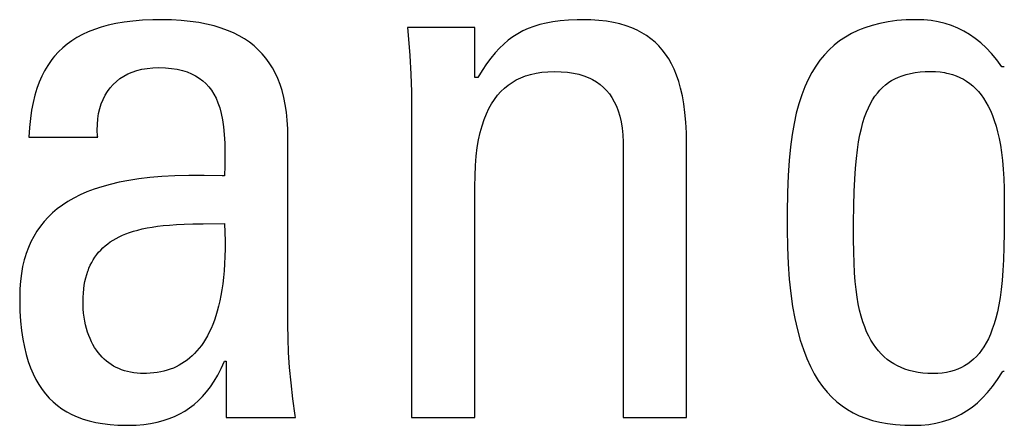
# Model space of a CAD drawing. Extents: x -837 to -216, y -123 to 601.
# Tile 18 of 136: x -555.62 to -552.7, y 162.01 to 163.22. Entities that reach past the tile are written whole.
import ezdxf

# ---------------------------------------------------------------- set-up
doc = ezdxf.new("R2010")
doc.units = 0
doc.header["$LTSCALE"] = 23.1
doc.layers.add('HEATSINK_AM_0', color=7, linetype='CONTINUOUS')

msp = doc.modelspace()

# ---------------------------------------------------------------- linework, layer by layer
at = {"layer": 'HEATSINK_AM_0', "color": 7}
for p, q in [((-555.315, 163.21), (-555.3395, 163.2059)), ((-555.2887, 163.2133), (-555.315, 163.21)), ((-555.2603, 163.2157), (-555.2887, 163.2133)), ((-555.2297, 163.217), (-555.2603, 163.2157)), ((-555.2052, 163.2173), (-555.2297, 163.217)), ((-555.1745, 163.2167), (-555.2052, 163.2173)), ((-555.1457, 163.2151), (-555.1745, 163.2167)), ((-555.1188, 163.2124), (-555.1457, 163.2151)), ((-555.0936, 163.2088), (-555.1188, 163.2124)), ((-555.0701, 163.2042), (-555.0936, 163.2088)), ((-554.0632, 163.2074), (-554.082, 163.2028)), ((-554.0429, 163.2112), (-554.0632, 163.2074)), ((-554.021, 163.2141), (-554.0429, 163.2112)), ((-553.9969, 163.2161), (-554.021, 163.2141)), ((-553.9704, 163.2172), (-553.9969, 163.2161)), ((-553.9556, 163.2173), (-553.9704, 163.2172)), ((-553.93, 163.2167), (-553.9556, 163.2173)), ((-553.9061, 163.2151), (-553.93, 163.2167)), ((-553.8839, 163.2125), (-553.9061, 163.2151)), ((-553.8632, 163.2089), (-553.8839, 163.2125)), ((-553.8439, 163.2045), (-553.8632, 163.2089)), ((-553.0484, 163.211), (-553.073, 163.2063)), ((-553.0224, 163.2145), (-553.0484, 163.211)), ((-552.9946, 163.2166), (-553.0224, 163.2145)), ((-552.965, 163.2173), (-552.9946, 163.2166)), ((-552.942, 163.2166), (-552.965, 163.2173)), ((-552.9201, 163.2144), (-552.942, 163.2166)), ((-552.8993, 163.2109), (-552.9201, 163.2144)), ((-552.8793, 163.2061), (-552.8993, 163.2109)), ((-555.4216, 163.1813), (-555.4388, 163.1733)), ((-555.4032, 163.1886), (-555.4216, 163.1813)), ((-555.3834, 163.1951), (-555.4032, 163.1886)), ((-555.3622, 163.2009), (-555.3834, 163.1951)), ((-555.3395, 163.2059), (-555.3622, 163.2009)), ((-555.0481, 163.1988), (-555.0701, 163.2042)), ((-555.0275, 163.1926), (-555.0481, 163.1988)), ((-555.0083, 163.1856), (-555.0275, 163.1926)), ((-554.9903, 163.1778), (-555.0083, 163.1856)), ((-554.2743, 163.1944), (-554.4738, 163.1944)), ((-554.4738, 163.1944), (-554.4718, 163.1712)), ((-554.2743, 163.0453), (-554.2743, 163.1944)), ((-554.1318, 163.1839), (-554.1468, 163.1757)), ((-554.1161, 163.1911), (-554.1318, 163.1839)), ((-554.0996, 163.1974), (-554.1161, 163.1911)), ((-554.082, 163.2028), (-554.0996, 163.1974)), ((-553.8259, 163.1992), (-553.8439, 163.2045)), ((-553.8091, 163.1931), (-553.8259, 163.1992)), ((-553.7933, 163.1861), (-553.8091, 163.1931)), ((-553.7786, 163.1784), (-553.7933, 163.1861)), ((-553.7716, 163.1743), (-553.7786, 163.1784)), ((-553.138, 163.1852), (-553.1572, 163.1759)), ((-553.128, 163.1894), (-553.138, 163.1852)), ((-553.1176, 163.1934), (-553.128, 163.1894)), ((-553.096, 163.2004), (-553.1176, 163.1934)), ((-553.073, 163.2063), (-553.096, 163.2004)), ((-552.8601, 163.1999), (-552.8793, 163.2061)), ((-552.8416, 163.1924), (-552.8601, 163.1999)), ((-552.8237, 163.1835), (-552.8416, 163.1924)), ((-552.8064, 163.1732), (-552.8237, 163.1835)), ((-555.47, 163.155), (-555.4841, 163.1448)), ((-555.4549, 163.1645), (-555.47, 163.155)), ((-555.4388, 163.1733), (-555.4549, 163.1645)), ((-554.9735, 163.1693), (-554.9903, 163.1778)), ((-554.9578, 163.1601), (-554.9735, 163.1693)), ((-554.9432, 163.1501), (-554.9578, 163.1601)), ((-554.9296, 163.1395), (-554.9432, 163.1501)), ((-554.4718, 163.1712), (-554.4675, 163.1108)), ((-554.1751, 163.1564), (-554.1886, 163.1451)), ((-554.1612, 163.1666), (-554.1751, 163.1564)), ((-554.1468, 163.1757), (-554.1612, 163.1666)), ((-553.7648, 163.1699), (-553.7716, 163.1743)), ((-553.7519, 163.1606), (-553.7648, 163.1699)), ((-553.7399, 163.1504), (-553.7519, 163.1606)), ((-553.7287, 163.1395), (-553.7399, 163.1504)), ((-553.1921, 163.1541), (-553.2081, 163.1415)), ((-553.1752, 163.1656), (-553.1921, 163.1541)), ((-553.1572, 163.1759), (-553.1752, 163.1656)), ((-552.7896, 163.1615), (-552.8064, 163.1732)), ((-552.7732, 163.1482), (-552.7896, 163.1615)), ((-555.5096, 163.122), (-555.5211, 163.1093)), ((-555.4972, 163.1338), (-555.5096, 163.122)), ((-555.4841, 163.1448), (-555.4972, 163.1338)), ((-554.917, 163.1281), (-554.9296, 163.1395)), ((-554.9052, 163.1159), (-554.917, 163.1281)), ((-554.2017, 163.1326), (-554.2145, 163.1186)), ((-554.1886, 163.1451), (-554.2017, 163.1326)), ((-553.7182, 163.1276), (-553.7287, 163.1395)), ((-553.7084, 163.1148), (-553.7182, 163.1276)), ((-553.2231, 163.1278), (-553.2372, 163.1129)), ((-553.2081, 163.1415), (-553.2231, 163.1278)), ((-552.7571, 163.1333), (-552.7732, 163.1482)), ((-552.7413, 163.1166), (-552.7571, 163.1333)), ((-555.5318, 163.0958), (-555.5417, 163.0813)), ((-555.5265, 163.1027), (-555.5318, 163.0958)), ((-555.5211, 163.1093), (-555.5265, 163.1027)), ((-554.8944, 163.103), (-554.9052, 163.1159)), ((-554.8843, 163.0893), (-554.8944, 163.103)), ((-554.4675, 163.1108), (-554.4645, 163.0552)), ((-554.2272, 163.1031), (-554.2398, 163.0859)), ((-554.2145, 163.1186), (-554.2272, 163.1031)), ((-553.6993, 163.101), (-553.7084, 163.1148)), ((-553.6909, 163.0861), (-553.6993, 163.101)), ((-553.2505, 163.0968), (-553.2629, 163.0793)), ((-553.2372, 163.1129), (-553.2505, 163.0968)), ((-552.7257, 163.0979), (-552.7413, 163.1166)), ((-552.7105, 163.0774), (-552.7257, 163.0979)), ((-555.5509, 163.0659), (-555.5593, 163.0494)), ((-555.5417, 163.0813), (-555.5509, 163.0659)), ((-555.3037, 163.0561), (-555.2907, 163.0617)), ((-555.2907, 163.0617), (-555.2768, 163.0664)), ((-555.2768, 163.0664), (-555.262, 163.0701)), ((-555.262, 163.0701), (-555.2463, 163.0729)), ((-555.2463, 163.0729), (-555.2297, 163.0745)), ((-555.2297, 163.0745), (-555.2121, 163.0751)), ((-555.2121, 163.0751), (-555.1923, 163.0745)), ((-555.1923, 163.0745), (-555.1742, 163.0729)), ((-555.1742, 163.0729), (-555.1575, 163.0703)), ((-555.1575, 163.0703), (-555.1422, 163.0667)), ((-555.1422, 163.0667), (-555.1281, 163.0623)), ((-555.1281, 163.0623), (-555.115, 163.057)), ((-554.8751, 163.0748), (-554.8843, 163.0893)), ((-554.8667, 163.0593), (-554.8751, 163.0748)), ((-554.2524, 163.0667), (-554.2651, 163.0453)), ((-554.2398, 163.0859), (-554.2524, 163.0667)), ((-554.0928, 163.0587), (-554.0757, 163.0614)), ((-554.0757, 163.0614), (-554.0575, 163.063)), ((-554.0575, 163.063), (-554.0381, 163.0636)), ((-554.0381, 163.0636), (-554.0179, 163.063)), ((-554.0179, 163.063), (-553.9993, 163.0614)), ((-553.9993, 163.0614), (-553.982, 163.0588)), ((-553.6831, 163.0701), (-553.6909, 163.0861)), ((-553.676, 163.0527), (-553.6831, 163.0701)), ((-553.2629, 163.0793), (-553.2745, 163.0604)), ((-552.9681, 163.0603), (-552.9536, 163.0621)), ((-552.9536, 163.0621), (-552.9381, 163.0632)), ((-552.9381, 163.0632), (-552.9215, 163.0636)), ((-552.9215, 163.0636), (-552.9073, 163.0632)), ((-552.9073, 163.0632), (-552.8938, 163.0621)), ((-552.8938, 163.0621), (-552.881, 163.0602)), ((-552.7036, 163.0774), (-552.7105, 163.0774)), ((-555.5593, 163.0494), (-555.5669, 163.0318)), ((-555.3473, 163.025), (-555.3377, 163.0341)), ((-555.3377, 163.0341), (-555.3272, 163.0423)), ((-555.3272, 163.0423), (-555.3159, 163.0496)), ((-555.3159, 163.0496), (-555.3037, 163.0561)), ((-555.115, 163.057), (-555.103, 163.0509)), ((-555.103, 163.0509), (-555.092, 163.044)), ((-555.092, 163.044), (-555.0818, 163.0362)), ((-555.0818, 163.0362), (-555.0725, 163.0277)), ((-554.8591, 163.0428), (-554.8667, 163.0593)), ((-554.8523, 163.0253), (-554.8591, 163.0428)), ((-554.4645, 163.0552), (-554.4628, 163.003)), ((-554.2651, 163.0453), (-554.2743, 163.0453)), ((-554.1641, 163.0312), (-554.1515, 163.0385)), ((-554.1515, 163.0385), (-554.1382, 163.0449)), ((-554.1382, 163.0449), (-554.124, 163.0504)), ((-554.124, 163.0504), (-554.1165, 163.0529)), ((-554.1165, 163.0529), (-554.1089, 163.055)), ((-554.1089, 163.055), (-554.0928, 163.0587)), ((-553.982, 163.0588), (-553.9661, 163.0553)), ((-553.9661, 163.0553), (-553.9513, 163.0508)), ((-553.9513, 163.0508), (-553.9377, 163.0456)), ((-553.9377, 163.0456), (-553.9312, 163.0426)), ((-553.9312, 163.0426), (-553.925, 163.0395)), ((-553.925, 163.0395), (-553.9134, 163.0326)), ((-553.9134, 163.0326), (-553.9026, 163.0249)), ((-553.6696, 163.0339), (-553.676, 163.0527)), ((-553.6639, 163.0136), (-553.6696, 163.0339)), ((-553.2854, 163.04), (-553.2954, 163.0178)), ((-553.2745, 163.0604), (-553.2854, 163.04)), ((-553.0474, 163.0304), (-553.0427, 163.0335)), ((-553.0427, 163.0335), (-553.0379, 163.0364)), ((-553.0379, 163.0364), (-553.028, 163.0419)), ((-553.028, 163.0419), (-553.0174, 163.0468)), ((-553.0174, 163.0468), (-553.0062, 163.0511)), ((-553.0062, 163.0511), (-552.9943, 163.0548)), ((-552.9943, 163.0548), (-552.9816, 163.0578)), ((-552.9816, 163.0578), (-552.9681, 163.0603)), ((-552.881, 163.0602), (-552.8748, 163.059)), ((-552.8748, 163.059), (-552.8687, 163.0576)), ((-552.8687, 163.0576), (-552.8571, 163.0543)), ((-552.8571, 163.0543), (-552.8459, 163.0503)), ((-552.8459, 163.0503), (-552.8353, 163.0457)), ((-552.8353, 163.0457), (-552.8251, 163.0405)), ((-552.8251, 163.0405), (-552.8154, 163.0345)), ((-552.8154, 163.0345), (-552.8061, 163.0279)), ((-555.5738, 163.013), (-555.5799, 162.9929)), ((-555.5669, 163.0318), (-555.5738, 163.013)), ((-555.3712, 162.993), (-555.3641, 163.0045)), ((-555.3641, 163.0045), (-555.3561, 163.0152)), ((-555.3561, 163.0152), (-555.3473, 163.025)), ((-555.0725, 163.0277), (-555.0639, 163.0183)), ((-555.0639, 163.0183), (-555.056, 163.0079)), ((-555.056, 163.0079), (-555.0488, 162.9965)), ((-554.8463, 163.0067), (-554.8523, 163.0253)), ((-554.8412, 162.9868), (-554.8463, 163.0067)), ((-554.4628, 163.003), (-554.4623, 162.9536)), ((-554.2072, 162.9929), (-554.1974, 163.0039)), ((-554.1974, 163.0039), (-554.1869, 163.0139)), ((-554.1869, 163.0139), (-554.1758, 163.023)), ((-554.1758, 163.023), (-554.1641, 163.0312)), ((-553.9026, 163.0249), (-553.8927, 163.0164)), ((-553.8927, 163.0164), (-553.8836, 163.0071)), ((-553.8836, 163.0071), (-553.8753, 162.9969)), ((-553.6588, 162.9915), (-553.6639, 163.0136)), ((-553.2954, 163.0178), (-553.3047, 162.9939)), ((-553.0802, 162.9996), (-553.0727, 163.0083)), ((-553.0727, 163.0083), (-553.0647, 163.0163)), ((-553.0647, 163.0163), (-553.0563, 163.0237)), ((-553.0563, 163.0237), (-553.0474, 163.0304)), ((-552.8061, 163.0279), (-552.7972, 163.0207)), ((-552.7972, 163.0207), (-552.7887, 163.0126)), ((-552.7887, 163.0126), (-552.7805, 163.0039)), ((-552.7805, 163.0039), (-552.7727, 162.9944)), ((-555.5799, 162.9929), (-555.5852, 162.9714)), ((-555.3827, 162.9676), (-555.3774, 162.9807)), ((-555.3774, 162.9807), (-555.3712, 162.993)), ((-555.0488, 162.9965), (-555.0423, 162.984)), ((-555.0423, 162.984), (-555.0365, 162.9703)), ((-554.8369, 162.9657), (-554.8412, 162.9868)), ((-554.2249, 162.9677), (-554.2164, 162.9808)), ((-554.2164, 162.9808), (-554.2072, 162.9929)), ((-553.8753, 162.9969), (-553.8677, 162.9859)), ((-553.8677, 162.9859), (-553.8608, 162.9738)), ((-553.8608, 162.9738), (-553.8546, 162.9607)), ((-553.6546, 162.9676), (-553.6588, 162.9915)), ((-553.3047, 162.9939), (-553.3131, 162.968)), ((-553.1007, 162.9684), (-553.0942, 162.9797)), ((-553.0942, 162.9797), (-553.0874, 162.9901)), ((-553.0874, 162.9901), (-553.0802, 162.9996)), ((-552.7727, 162.9944), (-552.7652, 162.984)), ((-552.7652, 162.984), (-552.7581, 162.9728)), ((-555.5896, 162.9483), (-555.5931, 162.9236)), ((-555.5852, 162.9714), (-555.5896, 162.9483)), ((-555.3906, 162.9387), (-555.3871, 162.9536)), ((-555.3871, 162.9536), (-555.3827, 162.9676)), ((-555.0365, 162.9703), (-555.0313, 162.9552)), ((-555.0313, 162.9552), (-555.0268, 162.9385)), ((-554.8335, 162.9431), (-554.8369, 162.9657)), ((-554.4623, 162.9536), (-554.4623, 162.0363)), ((-554.2403, 162.9378), (-554.2329, 162.9534)), ((-554.2329, 162.9534), (-554.2249, 162.9677)), ((-553.8546, 162.9607), (-553.8492, 162.9464)), ((-553.8492, 162.9464), (-553.8445, 162.9309)), ((-553.6511, 162.9414), (-553.6546, 162.9676)), ((-553.3131, 162.968), (-553.3207, 162.94)), ((-553.1125, 162.9428), (-553.1068, 162.9561)), ((-553.1068, 162.9561), (-553.1007, 162.9684)), ((-552.7581, 162.9728), (-552.7514, 162.9606)), ((-552.7514, 162.9606), (-552.745, 162.9475)), ((-552.745, 162.9475), (-552.739, 162.9334)), ((-555.5931, 162.9236), (-555.5957, 162.8972)), ((-555.3943, 162.9066), (-555.3929, 162.9231)), ((-555.3929, 162.9231), (-555.3906, 162.9387)), ((-555.0268, 162.9385), (-555.0231, 162.9201)), ((-555.0231, 162.9201), (-555.02, 162.8997)), ((-554.831, 162.9189), (-554.8335, 162.9431)), ((-554.8296, 162.893), (-554.831, 162.9189)), ((-554.2531, 162.9026), (-554.247, 162.9209)), ((-554.247, 162.9209), (-554.2403, 162.9378)), ((-553.8445, 162.9309), (-553.8407, 162.914)), ((-553.6485, 162.9129), (-553.6511, 162.9414)), ((-553.3207, 162.94), (-553.3274, 162.9094)), ((-553.123, 162.9122), (-553.1179, 162.9281)), ((-553.1179, 162.9281), (-553.1125, 162.9428)), ((-552.739, 162.9334), (-552.7334, 162.9182)), ((-552.7334, 162.9182), (-552.7282, 162.9017)), ((-555.5957, 162.8972), (-555.5973, 162.8688)), ((-555.3945, 162.8892), (-555.3943, 162.9066)), ((-555.3935, 162.8711), (-555.3945, 162.8892)), ((-555.02, 162.8997), (-555.0178, 162.8767)), ((-554.8292, 162.8688), (-554.8296, 162.893)), ((-554.2585, 162.8826), (-554.2531, 162.9026)), ((-553.8407, 162.914), (-553.8376, 162.8956)), ((-553.8376, 162.8956), (-553.8355, 162.8756)), ((-553.6467, 162.8816), (-553.6485, 162.9129)), ((-553.3274, 162.9094), (-553.3332, 162.8762)), ((-553.132, 162.8755), (-553.1277, 162.8947)), ((-553.1277, 162.8947), (-553.123, 162.9122)), ((-552.7282, 162.9017), (-552.7234, 162.8841)), ((-555.5973, 162.8688), (-555.3933, 162.8688)), ((-555.3933, 162.8688), (-555.3935, 162.8711)), ((-555.0178, 162.8767), (-555.0164, 162.8507)), ((-554.8292, 162.3115), (-554.8292, 162.8688)), ((-554.2671, 162.8375), (-554.2631, 162.861)), ((-554.2631, 162.861), (-554.2585, 162.8826)), ((-553.8355, 162.8756), (-553.8343, 162.8539)), ((-553.646, 162.8471), (-553.6467, 162.8816)), ((-553.3332, 162.8762), (-553.3381, 162.8398)), ((-553.1359, 162.8543), (-553.132, 162.8755)), ((-552.7234, 162.8841), (-552.7191, 162.8651)), ((-552.7191, 162.8651), (-552.7153, 162.8447)), ((-555.0164, 162.8507), (-555.0159, 162.8206)), ((-554.2702, 162.812), (-554.2671, 162.8375)), ((-553.8343, 162.8539), (-553.8341, 162.8389)), ((-553.8341, 162.8389), (-553.8341, 162.0363)), ((-553.646, 162.0363), (-553.646, 162.8471)), ((-553.3381, 162.8398), (-553.342, 162.7997)), ((-553.1425, 162.8052), (-553.1394, 162.831)), ((-553.1394, 162.831), (-553.1359, 162.8543)), ((-552.7153, 162.8447), (-552.712, 162.8228)), ((-555.0159, 162.8206), (-555.0164, 162.784)), ((-554.2724, 162.7841), (-554.2702, 162.812)), ((-553.342, 162.7997), (-553.3449, 162.755)), ((-553.1452, 162.7763), (-553.1425, 162.8052)), ((-552.712, 162.8228), (-552.7092, 162.7992)), ((-552.7092, 162.7992), (-552.7069, 162.7737)), ((-555.0164, 162.784), (-555.0172, 162.7541)), ((-554.2738, 162.7537), (-554.2724, 162.7841)), ((-553.1473, 162.744), (-553.1452, 162.7763)), ((-552.7069, 162.7737), (-552.7052, 162.7461)), ((-555.3013, 162.7402), (-555.3297, 162.7348)), ((-555.2709, 162.7448), (-555.3013, 162.7402)), ((-555.2382, 162.7487), (-555.2709, 162.7448)), ((-555.2029, 162.7516), (-555.2382, 162.7487)), ((-555.1648, 162.7537), (-555.2029, 162.7516)), ((-555.1231, 162.7549), (-555.1648, 162.7537)), ((-555.077, 162.7551), (-555.1231, 162.7549)), ((-555.0243, 162.7543), (-555.077, 162.7551)), ((-555.0172, 162.7541), (-555.0243, 162.7543)), ((-554.2743, 162.722), (-554.2738, 162.7537)), ((-553.3449, 162.755), (-553.3469, 162.7041)), ((-553.149, 162.7073), (-553.1473, 162.744)), ((-552.7052, 162.7461), (-552.7041, 162.7159)), ((-555.4039, 162.7142), (-555.4254, 162.706)), ((-555.3808, 162.7217), (-555.4039, 162.7142)), ((-555.3561, 162.7286), (-555.3808, 162.7217)), ((-555.3297, 162.7348), (-555.3561, 162.7286)), ((-554.2743, 162.0363), (-554.2743, 162.722)), ((-552.7041, 162.7159), (-552.7036, 162.6819)), ((-555.4642, 162.6876), (-555.4817, 162.6776)), ((-555.4455, 162.6971), (-555.4642, 162.6876)), ((-555.4254, 162.706), (-555.4455, 162.6971)), ((-553.3469, 162.7041), (-553.3478, 162.6437)), ((-553.1502, 162.665), (-553.149, 162.7073)), ((-552.7036, 162.6819), (-552.7036, 162.6381)), ((-555.5131, 162.6556), (-555.5272, 162.6436)), ((-555.498, 162.6669), (-555.5131, 162.6556)), ((-555.4817, 162.6776), (-555.498, 162.6669)), ((-553.1507, 162.6154), (-553.1502, 162.665)), ((-555.5403, 162.6311), (-555.5523, 162.6179)), ((-555.5272, 162.6436), (-555.5403, 162.6311)), ((-553.3478, 162.6437), (-553.348, 162.5958)), ((-552.7036, 162.6381), (-552.7038, 162.5845)), ((-555.5635, 162.604), (-555.5737, 162.5894)), ((-555.5523, 162.6179), (-555.5635, 162.604)), ((-555.2744, 162.593), (-555.2611, 162.5962)), ((-555.2611, 162.5962), (-555.247, 162.5992)), ((-555.247, 162.5992), (-555.232, 162.6018)), ((-555.232, 162.6018), (-555.2159, 162.6041)), ((-555.2159, 162.6041), (-555.1986, 162.6061)), ((-555.1986, 162.6061), (-555.1799, 162.6078)), ((-555.1799, 162.6078), (-555.1595, 162.6092)), ((-555.1595, 162.6092), (-555.1369, 162.6102)), ((-555.1369, 162.6102), (-555.1113, 162.611)), ((-555.1113, 162.611), (-555.0808, 162.6114)), ((-555.0808, 162.6114), (-555.0172, 162.6119)), ((-555.0172, 162.6119), (-555.0161, 162.5859)), ((-553.348, 162.5958), (-553.3472, 162.5425)), ((-553.1507, 162.5662), (-553.1507, 162.6154)), ((-555.583, 162.574), (-555.5914, 162.5579)), ((-555.5737, 162.5894), (-555.583, 162.574)), ((-555.3477, 162.563), (-555.339, 162.5681)), ((-555.339, 162.5681), (-555.3297, 162.5729)), ((-555.3297, 162.5729), (-555.3199, 162.5774)), ((-555.3199, 162.5774), (-555.3095, 162.5817)), ((-555.3095, 162.5817), (-555.2985, 162.5858)), ((-555.2985, 162.5858), (-555.2868, 162.5895)), ((-555.2868, 162.5895), (-555.2744, 162.593)), ((-555.0161, 162.5859), (-555.0156, 162.5611)), ((-553.1503, 162.5277), (-553.1507, 162.5662)), ((-552.7038, 162.5845), (-552.7046, 162.5417)), ((-555.5989, 162.5409), (-555.6056, 162.523)), ((-555.5914, 162.5579), (-555.5989, 162.5409)), ((-555.3844, 162.5336), (-555.3779, 162.5401)), ((-555.3779, 162.5401), (-555.371, 162.5462)), ((-555.371, 162.5462), (-555.3637, 162.5521)), ((-555.3637, 162.5521), (-555.3559, 162.5577)), ((-555.3559, 162.5577), (-555.3477, 162.563)), ((-555.0156, 162.5374), (-555.0161, 162.5147)), ((-555.0156, 162.5611), (-555.0156, 162.5374)), ((-553.3472, 162.5425), (-553.3451, 162.4931)), ((-552.7046, 162.5417), (-552.7059, 162.505)), ((-555.6085, 162.5137), (-555.6113, 162.5042)), ((-555.6056, 162.523), (-555.6085, 162.5137)), ((-555.4065, 162.505), (-555.4015, 162.5126)), ((-555.4015, 162.5126), (-555.3962, 162.5199)), ((-555.3962, 162.5199), (-555.3905, 162.5269)), ((-555.3905, 162.5269), (-555.3844, 162.5336)), ((-555.0161, 162.5147), (-555.017, 162.493)), ((-553.1494, 162.4952), (-553.1503, 162.5277)), ((-555.616, 162.4844), (-555.6198, 162.4636)), ((-555.6113, 162.5042), (-555.616, 162.4844)), ((-555.421, 162.4753), (-555.4192, 162.4798)), ((-555.4192, 162.4798), (-555.4153, 162.4886)), ((-555.4153, 162.4886), (-555.4111, 162.497)), ((-555.4111, 162.497), (-555.4065, 162.505)), ((-555.017, 162.493), (-555.0184, 162.4723)), ((-553.3451, 162.4931), (-553.3418, 162.4474)), ((-553.148, 162.4664), (-553.1494, 162.4952)), ((-552.7059, 162.505), (-552.7077, 162.4725)), ((-555.6198, 162.4636), (-555.6225, 162.4416)), ((-555.4311, 162.4406), (-555.4287, 162.4511)), ((-555.4287, 162.4511), (-555.4259, 162.4611)), ((-555.4259, 162.4611), (-555.4228, 162.4707)), ((-555.4228, 162.4707), (-555.421, 162.4753)), ((-555.0202, 162.4526), (-555.0223, 162.4337)), ((-555.0184, 162.4723), (-555.0202, 162.4526)), ((-553.146, 162.4403), (-553.148, 162.4664)), ((-552.7077, 162.4725), (-552.71, 162.4433)), ((-555.6242, 162.4185), (-555.6248, 162.3941)), ((-555.6225, 162.4416), (-555.6242, 162.4185)), ((-555.4347, 162.4181), (-555.4331, 162.4296)), ((-555.4331, 162.4296), (-555.4311, 162.4406)), ((-555.0223, 162.4337), (-555.0249, 162.4158)), ((-553.3418, 162.4474), (-553.3372, 162.4051)), ((-553.1434, 162.4163), (-553.146, 162.4403)), ((-552.71, 162.4433), (-552.7129, 162.4169)), ((-555.6248, 162.3941), (-555.6247, 162.3846)), ((-555.4368, 162.3803), (-555.4365, 162.3935)), ((-555.4365, 162.3935), (-555.4358, 162.4061)), ((-555.4358, 162.4061), (-555.4347, 162.4181)), ((-555.0278, 162.3987), (-555.0311, 162.3825)), ((-555.0249, 162.4158), (-555.0278, 162.3987)), ((-553.3372, 162.4051), (-553.3316, 162.366)), ((-553.1403, 162.3942), (-553.1434, 162.4163)), ((-553.1368, 162.3738), (-553.1403, 162.3942)), ((-552.7162, 162.3927), (-552.7199, 162.3705)), ((-552.7129, 162.4169), (-552.7162, 162.3927)), ((-555.6247, 162.3846), (-555.6239, 162.3524)), ((-555.4366, 162.3713), (-555.4368, 162.3803)), ((-555.4361, 162.3587), (-555.4366, 162.3713)), ((-555.0346, 162.367), (-555.0385, 162.3524)), ((-555.0311, 162.3825), (-555.0346, 162.367)), ((-553.3316, 162.366), (-553.325, 162.33)), ((-553.1327, 162.3548), (-553.1368, 162.3738)), ((-552.7199, 162.3705), (-552.7241, 162.3502)), ((-555.6239, 162.3524), (-555.622, 162.3227)), ((-555.435, 162.3463), (-555.4361, 162.3587)), ((-555.4335, 162.3343), (-555.435, 162.3463)), ((-555.4316, 162.3227), (-555.4335, 162.3343)), ((-555.0427, 162.3384), (-555.0472, 162.3252)), ((-555.0385, 162.3524), (-555.0427, 162.3384)), ((-553.1282, 162.3372), (-553.1327, 162.3548)), ((-553.1232, 162.3208), (-553.1282, 162.3372)), ((-552.7287, 162.3315), (-552.7337, 162.3142)), ((-552.7241, 162.3502), (-552.7287, 162.3315)), ((-555.622, 162.3227), (-555.6192, 162.2951)), ((-555.4292, 162.3115), (-555.4316, 162.3227)), ((-555.4265, 162.3006), (-555.4292, 162.3115)), ((-555.052, 162.3126), (-555.057, 162.3007)), ((-555.0472, 162.3252), (-555.052, 162.3126)), ((-554.8286, 162.2712), (-554.8292, 162.3115)), ((-553.325, 162.33), (-553.3174, 162.2967)), ((-553.1178, 162.3055), (-553.1232, 162.3208)), ((-553.112, 162.2913), (-553.1178, 162.3055)), ((-552.7337, 162.3142), (-552.7391, 162.2984)), ((-555.6192, 162.2951), (-555.6155, 162.2695)), ((-555.4234, 162.2902), (-555.4265, 162.3006)), ((-555.4199, 162.2802), (-555.4234, 162.2902)), ((-555.416, 162.2707), (-555.4199, 162.2802)), ((-555.0678, 162.2788), (-555.0736, 162.2688)), ((-555.0623, 162.2895), (-555.0678, 162.2788)), ((-555.057, 162.3007), (-555.0623, 162.2895)), ((-553.3174, 162.2967), (-553.309, 162.2661)), ((-553.1057, 162.2782), (-553.112, 162.2913)), ((-553.0991, 162.2659), (-553.1057, 162.2782)), ((-552.7448, 162.2838), (-552.7509, 162.2703)), ((-552.7391, 162.2984), (-552.7448, 162.2838)), ((-555.6155, 162.2695), (-555.6109, 162.2457)), ((-555.6109, 162.2457), (-555.6056, 162.2236)), ((-555.4118, 162.2616), (-555.416, 162.2707)), ((-555.4073, 162.2529), (-555.4118, 162.2616)), ((-555.4024, 162.2447), (-555.4073, 162.2529)), ((-555.3973, 162.2368), (-555.4024, 162.2447)), ((-555.0858, 162.2503), (-555.0922, 162.2419)), ((-555.0796, 162.2593), (-555.0858, 162.2503)), ((-555.0736, 162.2688), (-555.0796, 162.2593)), ((-554.8268, 162.2291), (-554.8286, 162.2712)), ((-553.309, 162.2661), (-553.2997, 162.238)), ((-553.0921, 162.2545), (-553.0991, 162.2659)), ((-553.0846, 162.244), (-553.0921, 162.2545)), ((-553.0768, 162.2342), (-553.0846, 162.244)), ((-552.7641, 162.2466), (-552.7712, 162.2361)), ((-552.7574, 162.2579), (-552.7641, 162.2466)), ((-552.7509, 162.2703), (-552.7574, 162.2579)), ((-555.6056, 162.2236), (-555.5995, 162.2031)), ((-555.3919, 162.2295), (-555.3973, 162.2368)), ((-555.3862, 162.2225), (-555.3919, 162.2295)), ((-555.3802, 162.216), (-555.3862, 162.2225)), ((-555.374, 162.2098), (-555.3802, 162.216)), ((-555.1129, 162.2197), (-555.1202, 162.2132)), ((-555.1058, 162.2266), (-555.1129, 162.2197)), ((-555.0989, 162.234), (-555.1058, 162.2266)), ((-555.0922, 162.2419), (-555.0989, 162.234)), ((-554.8238, 162.1851), (-554.8268, 162.2291)), ((-553.2997, 162.238), (-553.2897, 162.2121)), ((-553.0686, 162.2251), (-553.0768, 162.2342)), ((-553.06, 162.2168), (-553.0686, 162.2251)), ((-553.0509, 162.2091), (-553.06, 162.2168)), ((-552.7864, 162.2178), (-552.7946, 162.2098)), ((-552.7786, 162.2265), (-552.7864, 162.2178)), ((-552.7712, 162.2361), (-552.7786, 162.2265)), ((-555.5995, 162.2031), (-555.5926, 162.184)), ((-555.3674, 162.2041), (-555.374, 162.2098)), ((-555.3606, 162.1988), (-555.3674, 162.2041)), ((-555.3535, 162.1939), (-555.3606, 162.1988)), ((-555.3462, 162.1894), (-555.3535, 162.1939)), ((-555.3385, 162.1853), (-555.3462, 162.1894)), ((-555.3306, 162.1816), (-555.3385, 162.1853)), ((-555.1602, 162.1873), (-555.1689, 162.1834)), ((-555.1517, 162.1917), (-555.1602, 162.1873)), ((-555.1434, 162.1964), (-555.1517, 162.1917)), ((-555.1355, 162.2016), (-555.1434, 162.1964)), ((-555.1277, 162.2072), (-555.1355, 162.2016)), ((-555.1202, 162.2132), (-555.1277, 162.2072)), ((-555.0271, 162.1821), (-555.0172, 162.2037)), ((-555.0172, 162.2037), (-555.0126, 162.2037)), ((-555.0126, 162.2037), (-555.0126, 162.0363)), ((-554.8196, 162.1393), (-554.8238, 162.1851)), ((-553.2897, 162.2121), (-553.2789, 162.1884)), ((-553.2789, 162.1884), (-553.2675, 162.1666)), ((-553.0414, 162.202), (-553.0509, 162.2091)), ((-553.0314, 162.1956), (-553.0414, 162.202)), ((-553.0209, 162.1899), (-553.0314, 162.1956)), ((-553.0099, 162.1847), (-553.0209, 162.1899)), ((-552.831, 162.1848), (-552.8412, 162.1802)), ((-552.8212, 162.19), (-552.831, 162.1848)), ((-552.8119, 162.1959), (-552.8212, 162.19)), ((-552.803, 162.2025), (-552.8119, 162.1959)), ((-552.7946, 162.2098), (-552.803, 162.2025)), ((-555.5926, 162.184), (-555.5851, 162.1662)), ((-555.5851, 162.1662), (-555.5768, 162.1496)), ((-555.3224, 162.1783), (-555.3306, 162.1816)), ((-555.3138, 162.1754), (-555.3224, 162.1783)), ((-555.305, 162.1729), (-555.3138, 162.1754)), ((-555.2958, 162.1709), (-555.305, 162.1729)), ((-555.2863, 162.1692), (-555.2958, 162.1709)), ((-555.2764, 162.1681), (-555.2863, 162.1692)), ((-555.2662, 162.1673), (-555.2764, 162.1681)), ((-555.2557, 162.1671), (-555.2662, 162.1673)), ((-555.2489, 162.1672), (-555.2557, 162.1671)), ((-555.2378, 162.1677), (-555.2489, 162.1672)), ((-555.2271, 162.1687), (-555.2378, 162.1677)), ((-555.2166, 162.1701), (-555.2271, 162.1687)), ((-555.2065, 162.1719), (-555.2166, 162.1701)), ((-555.1967, 162.1742), (-555.2065, 162.1719)), ((-555.1871, 162.1768), (-555.1967, 162.1742)), ((-555.1779, 162.1799), (-555.1871, 162.1768)), ((-555.1689, 162.1834), (-555.1779, 162.1799)), ((-555.0479, 162.1444), (-555.0373, 162.1624)), ((-555.0373, 162.1624), (-555.0271, 162.1821)), ((-553.2675, 162.1666), (-553.2554, 162.1467)), ((-552.9982, 162.1802), (-553.0099, 162.1847)), ((-552.986, 162.1763), (-552.9982, 162.1802)), ((-552.9732, 162.1731), (-552.986, 162.1763)), ((-552.9596, 162.1705), (-552.9732, 162.1731)), ((-552.9454, 162.1686), (-552.9596, 162.1705)), ((-552.9304, 162.1675), (-552.9454, 162.1686)), ((-552.9146, 162.1671), (-552.9304, 162.1675)), ((-552.9007, 162.1675), (-552.9146, 162.1671)), ((-552.8876, 162.1686), (-552.9007, 162.1675)), ((-552.8751, 162.1705), (-552.8876, 162.1686)), ((-552.8632, 162.1731), (-552.8751, 162.1705)), ((-552.8519, 162.1763), (-552.8632, 162.1731)), ((-552.8412, 162.1802), (-552.8519, 162.1763)), ((-552.7238, 162.1492), (-552.7093, 162.1721)), ((-552.7093, 162.1721), (-552.7082, 162.1739)), ((-552.7082, 162.1739), (-552.7036, 162.1739)), ((-555.5768, 162.1496), (-555.5679, 162.1342)), ((-555.5679, 162.1342), (-555.5583, 162.1199)), ((-555.0704, 162.113), (-555.059, 162.128)), ((-555.059, 162.128), (-555.0479, 162.1444)), ((-554.814, 162.0917), (-554.8196, 162.1393)), ((-553.2554, 162.1467), (-553.2426, 162.1285)), ((-553.2426, 162.1285), (-553.2292, 162.1119)), ((-552.7532, 162.1107), (-552.7384, 162.1288)), ((-552.7384, 162.1288), (-552.7238, 162.1492)), ((-555.5583, 162.1199), (-555.548, 162.1066)), ((-555.548, 162.1066), (-555.5369, 162.0943)), ((-555.0946, 162.0867), (-555.0822, 162.0993)), ((-555.0822, 162.0993), (-555.0704, 162.113)), ((-553.2292, 162.1119), (-553.2151, 162.0969)), ((-552.7682, 162.0945), (-552.7532, 162.1107)), ((-555.5369, 162.0943), (-555.5252, 162.0828)), ((-555.5252, 162.0828), (-555.5126, 162.0723)), ((-555.5126, 162.0723), (-555.4993, 162.0626)), ((-555.1209, 162.0649), (-555.1075, 162.0753)), ((-555.1075, 162.0753), (-555.0946, 162.0867)), ((-554.8071, 162.0422), (-554.814, 162.0917)), ((-553.2151, 162.0969), (-553.2004, 162.0833)), ((-553.2004, 162.0833), (-553.1849, 162.071)), ((-553.1849, 162.071), (-553.1687, 162.06)), ((-552.7991, 162.0673), (-552.7835, 162.0801)), ((-552.7835, 162.0801), (-552.7682, 162.0945)), ((-555.4993, 162.0626), (-555.4851, 162.0537)), ((-555.4851, 162.0537), (-555.4699, 162.0456)), ((-555.4699, 162.0456), (-555.4538, 162.0384)), ((-555.1814, 162.0332), (-555.1652, 162.0397)), ((-555.1652, 162.0397), (-555.1497, 162.0472)), ((-555.1497, 162.0472), (-555.135, 162.0556)), ((-555.135, 162.0556), (-555.1278, 162.0601)), ((-555.1278, 162.0601), (-555.1209, 162.0649)), ((-554.8062, 162.0363), (-554.8071, 162.0422)), ((-553.1687, 162.06), (-553.1517, 162.0502)), ((-553.1517, 162.0502), (-553.1337, 162.0416)), ((-553.1337, 162.0416), (-553.1148, 162.0342)), ((-552.8494, 162.0376), (-552.832, 162.0461)), ((-552.832, 162.0461), (-552.8153, 162.056)), ((-552.8153, 162.056), (-552.7991, 162.0673)), ((-555.4538, 162.0384), (-555.4367, 162.0321)), ((-555.4367, 162.0321), (-555.4186, 162.0266)), ((-555.4186, 162.0266), (-555.3992, 162.022)), ((-555.3992, 162.022), (-555.3786, 162.0183)), ((-555.3786, 162.0183), (-555.3567, 162.0156)), ((-555.3567, 162.0156), (-555.3333, 162.014)), ((-555.3333, 162.014), (-555.3084, 162.0134)), ((-555.3084, 162.0134), (-555.3027, 162.0134)), ((-555.3027, 162.0134), (-555.279, 162.0142)), ((-555.279, 162.0142), (-555.2569, 162.0161)), ((-555.2569, 162.0161), (-555.2362, 162.019)), ((-555.2362, 162.019), (-555.2169, 162.0228)), ((-555.2169, 162.0228), (-555.1986, 162.0275)), ((-555.1986, 162.0275), (-555.1814, 162.0332)), ((-555.0126, 162.0363), (-554.8062, 162.0363)), ((-554.4623, 162.0363), (-554.2743, 162.0363)), ((-553.8341, 162.0363), (-553.646, 162.0363)), ((-553.1148, 162.0342), (-553.0947, 162.0278)), ((-553.0947, 162.0278), (-553.0733, 162.0226)), ((-553.0733, 162.0226), (-553.0505, 162.0185)), ((-553.0505, 162.0185), (-553.0259, 162.0156)), ((-553.0259, 162.0156), (-552.9991, 162.0139)), ((-552.9991, 162.0139), (-552.9742, 162.0134)), ((-552.9742, 162.0134), (-552.9502, 162.0141)), ((-552.9502, 162.0141), (-552.9277, 162.0162)), ((-552.9277, 162.0162), (-552.9066, 162.0196)), ((-552.9066, 162.0196), (-552.8866, 162.0243)), ((-552.8866, 162.0243), (-552.8676, 162.0303)), ((-552.8676, 162.0303), (-552.8494, 162.0376))]:
    msp.add_line(p, q, dxfattribs=at)

doc.saveas('drawing.dxf')
